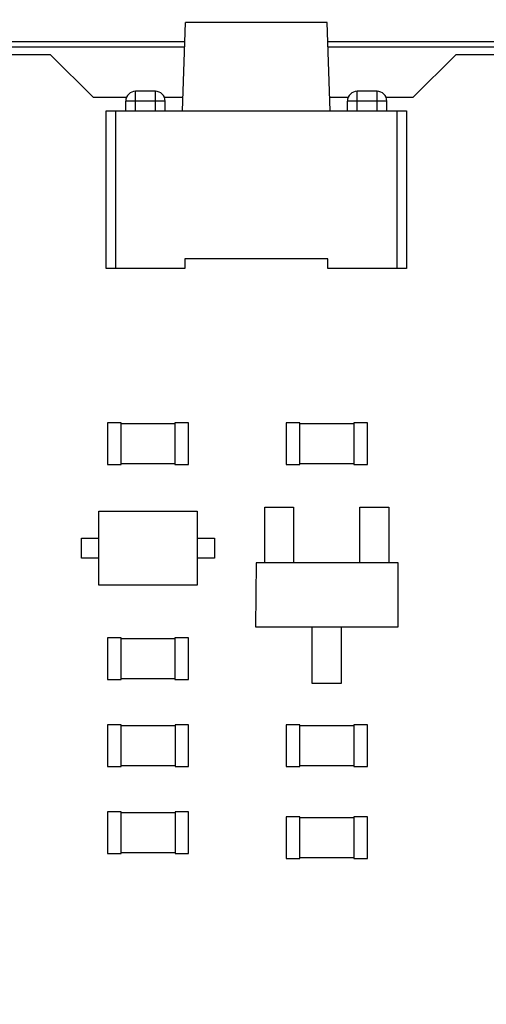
# Model space of a CAD drawing. Header units: millimetres. Extents: x -16 to 538, y -56 to 87.
# Tile 43 of 162: x 419 to 429, y 37 to 57. Entities that reach past the tile are written whole.
import ezdxf

# ---------------------------------------------------------------- set-up
doc = ezdxf.new("R2010")
doc.units = ezdxf.units.MM
doc.header["$LTSCALE"] = 1.21
doc.header["$MEASUREMENT"] = 0
doc.header["$PDMODE"] = 3
doc.header["$PDSIZE"] = 0.3125
doc.layers.get('0').update_dxf_attribs({"linetype": 'CONTINUOUS'})
doc.layers.get('DEFPOINTS').update_dxf_attribs({"linetype": 'CONTINUOUS'})
doc.layers.add('Dim', color=3, linetype='CONTINUOUS', lineweight=25)
doc.styles.get("Standard").update_dxf_attribs({"font": 'txt', "width": 0.8})
doc.dimstyles.get("Standard").update_dxf_attribs({"dimtxt": 0.15625, "dimasz": 0.1875, "dimexe": 0.125, "dimexo": 0.0625, "dimgap": 0.09, "dimtad": 0, "dimtih": 1, "dimtoh": 1, "dimzin": 4, "dimdsep": 46, "dimtxsty": 'STANDARD', "dimblk": '_FILLED', "dimblk1": '_FILLED', "dimblk2": '_FILLED', "dimcen": 0.09, "dimazin": 1, "dimtp": 0.01, "dimtm": 0.01, "dimtfac": 1, "dimtofl": 0, "dimtmove": 0, "dimatfit": 3, "dimldrblk": '_FILLED', "dimfxl": 1, "dimtolj": 1, "dimtzin": 4, "dimarcsym": 0})

# ---------------------------------------------------------------- blocks, each defined once
blk = doc.blocks.new('_FILLED')
at = {"color": 0, "linetype": 'ByBlock'}
blk.add_solid([(0, 0), (-1, 0.1667), (-1, -0.1667)], dxfattribs=at)
blk = doc.blocks.new('*D13')
at = {"color": 0, "linetype": 'ByBlock', "lineweight": -2}
for p, q in [((363.481, 42.948), (363.481, 78.547)), ((363.481, 78.422), (421.991, 78.422)), ((489.681, 78.422), (431.171, 78.422)), ((489.681, 42.885), (489.681, 78.547))]:
    blk.add_line(p, q, dxfattribs=at)
at = {"layer": 'DEFPOINTS', "color": 0, "linetype": 'ByBlock'}
for p in [(363.481, 42.885), (489.681, 42.823)]:
    blk.add_point(p, dxfattribs=at)
at = {"color": 0, "linetype": 'ByBlock', "lineweight": -2, "xscale": 2.54, "yscale": 2.54, "zscale": 2.54, "rotation": 180}
blk.add_blockref('_FILLED', (363.481, 78.422), dxfattribs=at)
at = {"color": 0, "linetype": 'ByBlock', "lineweight": -2, "xscale": 2.54, "yscale": 2.54, "zscale": 2.54}
blk.add_blockref('_FILLED', (489.681, 78.422), dxfattribs=at)
at = {"color": 0, "linetype": 'ByBlock', "lineweight": -2, "insert": (426.581, 78.422), "char_height": 2.5, "attachment_point": 5}
blk.add_mtext('\\A1;126.20', dxfattribs=at)
blk = doc.blocks.new('*D17')
at = {"color": 0, "linetype": 'ByBlock', "lineweight": -2}
for p, q in [((392.581, 37.085), (392.581, 73.098)), ((450.581, 37.085), (450.581, 73.098)), ((392.581, 72.973), (417.824, 72.973)), ((450.581, 72.973), (425.337, 72.973))]:
    blk.add_line(p, q, dxfattribs=at)
at = {"layer": 'DEFPOINTS', "color": 0, "linetype": 'ByBlock'}
for p in [(392.581, 37.023), (450.581, 37.023)]:
    blk.add_point(p, dxfattribs=at)
at = {"color": 0, "linetype": 'ByBlock', "lineweight": -2, "xscale": 2.54, "yscale": 2.54, "zscale": 2.54, "rotation": 180}
blk.add_blockref('_FILLED', (392.581, 72.973), dxfattribs=at)
at = {"color": 0, "linetype": 'ByBlock', "lineweight": -2, "xscale": 2.54, "yscale": 2.54, "zscale": 2.54}
blk.add_blockref('_FILLED', (450.581, 72.973), dxfattribs=at)
at = {"color": 0, "linetype": 'ByBlock', "lineweight": -2, "insert": (421.581, 72.973), "char_height": 2.5, "attachment_point": 5}
blk.add_mtext('\\A1;58.00', dxfattribs=at)

msp = doc.modelspace()

# ---------------------------------------------------------------- linework, layer by layer
at = {"color": 7, "linetype": 'Continuous'}
for p, q in [((422.454, 55.165), (422.516, 56.965)), ((425.391, 56.965), (422.516, 56.965)), ((425.454, 55.165), (425.391, 56.965)), ((415.06, 56.573), (422.503, 56.573)), ((422.499, 56.459), (415.06, 56.459)), ((425.404, 56.573), (433.603, 56.573)), ((433.599, 56.459), (425.408, 56.459)), ((419.779, 56.308), (415.06, 56.308)), ((420.649, 55.437), (419.779, 56.308)), ((428.001, 56.308), (427.131, 55.437)), ((430.561, 56.308), (428.001, 56.308)), ((421.319, 55.437), (420.649, 55.437)), ((421.504, 55.165), (421.504, 55.565)), ((421.904, 55.565), (421.504, 55.565)), ((421.904, 55.165), (421.904, 55.565)), ((422.463, 55.437), (422.088, 55.437)), ((425.819, 55.437), (425.444, 55.437)), ((426.004, 55.165), (426.004, 55.565)), ((426.404, 55.565), (426.004, 55.565)), ((426.404, 55.165), (426.404, 55.565)), ((427.131, 55.437), (426.588, 55.437)), ((421.304, 55.165), (421.304, 55.365)), ((422.104, 55.365), (421.304, 55.365)), ((422.104, 55.165), (422.104, 55.365)), ((425.804, 55.165), (425.804, 55.365)), ((426.604, 55.365), (425.804, 55.365)), ((426.604, 55.165), (426.604, 55.365)), ((420.904, 51.965), (420.904, 55.165)), ((420.904, 55.165), (427.004, 55.165)), ((421.104, 51.965), (421.104, 55.165)), ((426.804, 55.165), (426.804, 51.965)), ((427.004, 55.165), (427.004, 51.965)), ((422.504, 52.165), (422.504, 51.965)), ((425.404, 52.165), (422.504, 52.165)), ((425.404, 51.965), (425.404, 52.165)), ((422.504, 51.965), (420.904, 51.965)), ((427.004, 51.965), (425.404, 51.965)), ((420.932, 48.833), (420.932, 47.983)), ((421.207, 48.833), (420.932, 48.833)), ((421.207, 47.983), (421.207, 48.833)), ((422.303, 48.808), (421.207, 48.808)), ((422.303, 48.833), (422.303, 47.983)), ((422.578, 48.833), (422.303, 48.833)), ((422.578, 47.983), (422.578, 48.833)), ((424.563, 48.833), (424.563, 47.983)), ((424.838, 48.833), (424.563, 48.833)), ((424.838, 47.983), (424.838, 48.833)), ((425.935, 48.808), (424.838, 48.808)), ((425.935, 48.833), (425.935, 47.983)), ((426.21, 48.833), (425.935, 48.833)), ((426.21, 47.983), (426.21, 48.833)), ((421.207, 48.008), (422.303, 48.008)), ((424.838, 48.008), (425.935, 48.008)), ((420.932, 47.983), (421.207, 47.983)), ((422.303, 47.983), (422.578, 47.983)), ((424.563, 47.983), (424.838, 47.983)), ((425.935, 47.983), (426.21, 47.983)), ((420.755, 45.536), (420.755, 47.036)), ((420.755, 47.036), (422.755, 47.036)), ((422.755, 47.036), (422.755, 45.536)), ((424.126, 45.986), (424.126, 47.121)), ((424.126, 47.121), (424.71, 47.121)), ((424.71, 47.121), (424.71, 45.986)), ((426.057, 45.986), (426.057, 47.121)), ((426.057, 47.121), (426.641, 47.121)), ((426.641, 47.121), (426.641, 45.986)), ((420.405, 46.086), (420.405, 46.486)), ((420.405, 46.486), (420.755, 46.486)), ((422.755, 46.486), (423.105, 46.486)), ((423.105, 46.486), (423.105, 46.086)), ((420.755, 46.086), (420.405, 46.086)), ((423.105, 46.086), (422.755, 46.086)), ((423.948, 45.986), (423.936, 44.686)), ((426.836, 45.986), (423.948, 45.986)), ((426.836, 44.686), (426.836, 45.986)), ((422.755, 45.536), (420.755, 45.536)), ((423.936, 44.686), (426.836, 44.686)), ((425.091, 43.539), (425.091, 44.686)), ((425.676, 44.686), (425.676, 43.539)), ((420.932, 44.467), (420.932, 43.617)), ((421.207, 44.467), (420.932, 44.467)), ((421.207, 43.617), (421.207, 44.467)), ((422.303, 44.442), (421.207, 44.442)), ((422.303, 44.467), (422.303, 43.617)), ((422.578, 44.467), (422.303, 44.467)), ((422.578, 43.617), (422.578, 44.467)), ((420.932, 43.617), (421.207, 43.617)), ((421.207, 43.642), (422.303, 43.642)), ((422.303, 43.617), (422.578, 43.617)), ((425.676, 43.539), (425.091, 43.539)), ((420.932, 42.7), (420.932, 41.85)), ((421.207, 42.7), (420.932, 42.7)), ((421.207, 41.85), (421.207, 42.7)), ((422.304, 42.675), (421.207, 42.675)), ((422.304, 42.7), (422.304, 41.85)), ((422.579, 42.7), (422.304, 42.7)), ((422.579, 41.85), (422.579, 42.7)), ((424.563, 42.7), (424.563, 41.85)), ((424.838, 42.7), (424.563, 42.7)), ((424.838, 41.85), (424.838, 42.7)), ((425.935, 42.675), (424.838, 42.675)), ((425.935, 42.7), (425.935, 41.85)), ((426.21, 42.7), (425.935, 42.7)), ((426.21, 41.85), (426.21, 42.7)), ((420.932, 41.85), (421.207, 41.85)), ((421.207, 41.875), (422.304, 41.875)), ((422.304, 41.85), (422.579, 41.85)), ((424.563, 41.85), (424.838, 41.85)), ((424.838, 41.875), (425.935, 41.875)), ((425.935, 41.85), (426.21, 41.85)), ((420.932, 40.933), (420.932, 40.083)), ((421.207, 40.933), (420.932, 40.933)), ((421.207, 40.083), (421.207, 40.933)), ((422.304, 40.908), (421.207, 40.908)), ((422.304, 40.933), (422.304, 40.083)), ((422.579, 40.933), (422.304, 40.933)), ((422.579, 40.083), (422.579, 40.933)), ((424.563, 40.832), (424.563, 39.982)), ((424.838, 40.832), (424.563, 40.832)), ((424.838, 39.982), (424.838, 40.832)), ((425.935, 40.807), (424.838, 40.807)), ((425.935, 40.832), (425.935, 39.982)), ((426.21, 40.832), (425.935, 40.832)), ((426.21, 39.982), (426.21, 40.832)), ((420.932, 40.083), (421.207, 40.083)), ((421.207, 40.108), (422.304, 40.108)), ((422.304, 40.083), (422.579, 40.083)), ((424.838, 40.007), (425.935, 40.007)), ((424.563, 39.982), (424.838, 39.982)), ((425.935, 39.982), (426.21, 39.982))]:
    msp.add_line(p, q, dxfattribs=at)
for centre, start, end in [((421.504, 55.365), 90, 180), ((421.904, 55.365), 0, 90), ((426.004, 55.365), 90, 180), ((426.404, 55.365), 0, 90)]:
    msp.add_arc(centre, 0.2, start, end, dxfattribs=at)

# ---------------------------------------------------------------- dimensions: what is measured, and where the dimension line sits
at = {"layer": 'Dim'}
for base, p1, p2, picture, middle in [((489.681, 78.422), (363.481, 42.885), (489.681, 42.823), '*D13', (426.581, 78.422)), ((450.581, 72.973), (392.581, 37.023), (450.581, 37.023), '*D17', (421.581, 72.973))]:
    dim = msp.add_linear_dim(base=base, p1=p1, p2=p2, dimstyle='STANDARD', override={"dimtxt": 2.5, "dimasz": 2.54, "dimtih": 0, "dimtoh": 0, "dimzin": 0, "dimcen": 0.198, "dimadec": 0, "dimazin": 0, "dimtp": 0, "dimtm": 0, "dimtdec": 4, "dimtzin": 0}, dxfattribs=at)
    dim.commit()
    dim.dimension.update_dxf_attribs({"geometry": picture, "text_midpoint": middle})

doc.saveas('drawing.dxf')
